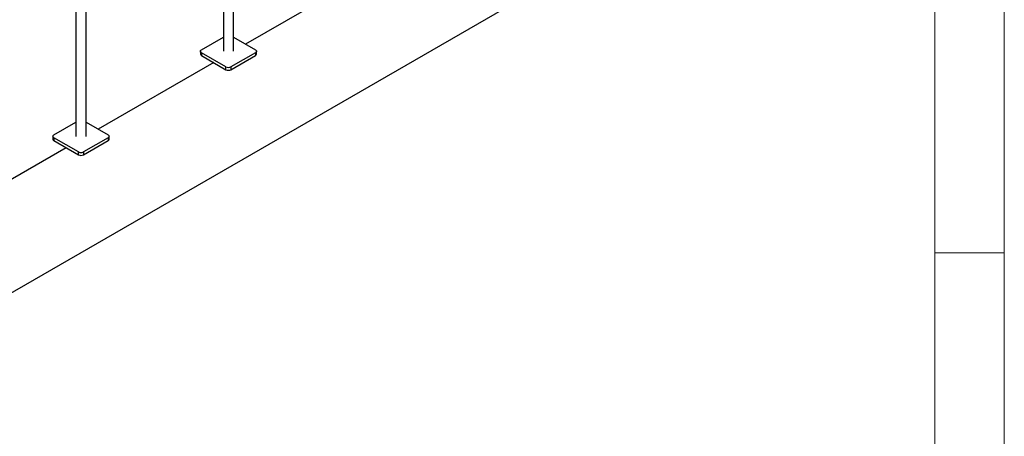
# Model space of a CAD drawing. Header units: millimetres. Extents: x 5 to 589, y 5 to 415.
# Tile 58 of 66: x 518 to 589, y 247 to 277. Entities that reach past the tile are written whole.
import ezdxf

# ---------------------------------------------------------------- set-up
doc = ezdxf.new("R2010")
doc.units = ezdxf.units.MM
doc.layers.add('TRAIT-FORT', color=4, linetype='Continuous', lineweight=25)

msp = doc.modelspace()

# ---------------------------------------------------------------- linework, layer by layer
at = {"color": 7, "linetype": 'Continuous', "lineweight": 18}
for p, q in [((589, 5), (589, 415)), ((584, 10), (584, 410)), ((584, 260), (589, 260))]:
    msp.add_line(p, q, dxfattribs=at)
at = {"layer": 'TRAIT-FORT', "color": 4, "linetype": 'Continuous', "lineweight": 25}
for p, q in [((532.81741, 291.61198), (532.81741, 274.49594)), ((532.81741, 291.61198), (532.81741, 274.49594)), ((532.81741, 291.61198), (532.81741, 274.49594)), ((533.54241, 274.49594), (533.54241, 291.61198)), ((533.54241, 274.49594), (533.54241, 291.61198)), ((533.54241, 274.49594), (533.54241, 291.61198)), ((501.3601, 247.75722), (575.60632, 290.61864)), ((522.21081, 285.48892), (522.21081, 268.37288)), ((522.21081, 285.48892), (522.21081, 268.37288)), ((522.21081, 285.48892), (522.21081, 268.37288)), ((522.93581, 268.37288), (522.93581, 285.48892)), ((522.93581, 268.37288), (522.93581, 285.48892)), ((522.93581, 268.37288), (522.93581, 285.48892)), ((542.72585, 279.80256), (534.41738, 275.00618)), ((531.23537, 274.59799), (532.81741, 275.51129)), ((533.54241, 275.51129), (535.12445, 274.59799)), ((531.16214, 274.49594), (531.16214, 274.29181)), ((531.16214, 274.49594), (531.16214, 274.29181)), ((531.16214, 274.49594), (531.16214, 274.29181)), ((533.00313, 273.37338), (531.23537, 274.39389)), ((531.23537, 274.39389), (531.23537, 274.18976)), ((531.23537, 274.18976), (533.00313, 273.16925)), ((535.12445, 274.39389), (533.35669, 273.37338)), ((533.35669, 273.16925), (535.12445, 274.18976)), ((535.12445, 274.39389), (535.12445, 274.18976)), ((535.19768, 274.29181), (535.19768, 274.49594)), ((535.19768, 274.29181), (535.19768, 274.49594)), ((535.19768, 274.29181), (535.19768, 274.49594)), ((532.11925, 273.6795), (523.81077, 268.88312)), ((533.00313, 273.16925), (533.00313, 273.37338)), ((533.35669, 273.37338), (533.35669, 273.16925)), ((520.62876, 268.47493), (522.21081, 269.38823)), ((522.93581, 269.38823), (524.51785, 268.47493)), ((520.55554, 268.37288), (520.55554, 268.16875)), ((520.55554, 268.37288), (520.55554, 268.16875)), ((520.55554, 268.37288), (520.55554, 268.16875)), ((522.39653, 267.25032), (520.62876, 268.27083)), ((520.62876, 268.27083), (520.62876, 268.0667)), ((520.62876, 268.0667), (522.39653, 267.04619)), ((524.51785, 268.27083), (522.75008, 267.25032)), ((522.75008, 267.04619), (524.51785, 268.0667)), ((524.51785, 268.27083), (524.51785, 268.0667)), ((524.59108, 268.16875), (524.59108, 268.37288)), ((524.59108, 268.16875), (524.59108, 268.37288)), ((524.59108, 268.16875), (524.59108, 268.37288)), ((521.51265, 267.55644), (513.20417, 262.76006)), ((522.39653, 267.04619), (522.39653, 267.25032)), ((522.75008, 267.25032), (522.75008, 267.04619))]:
    msp.add_line(p, q, dxfattribs=at)
at = {"layer": 'TRAIT-FORT', "color": 4, "linetype": 'Continuous', "lineweight": 25, "flags": 128}
for points in [[(531.23537, 274.39389), (531.20428, 274.41576), (531.18117, 274.44071), (531.16695, 274.46779), (531.16214, 274.49594), (531.16695, 274.5241), (531.18117, 274.55117), (531.20428, 274.57612), (531.23537, 274.59799)], [(531.23537, 274.39389), (531.20428, 274.41576), (531.18117, 274.44071), (531.16695, 274.46779), (531.16214, 274.49594), (531.16695, 274.5241), (531.18117, 274.55117), (531.20428, 274.57612), (531.23537, 274.59799)], [(531.23537, 274.39389), (531.20428, 274.41576), (531.18117, 274.44071), (531.16695, 274.46779), (531.16214, 274.49594), (531.16695, 274.5241), (531.18117, 274.55117), (531.20428, 274.57612), (531.23537, 274.59799)], [(535.12445, 274.59799), (535.15554, 274.57612), (535.17865, 274.55117), (535.19287, 274.5241), (535.19768, 274.49594), (535.19287, 274.46779), (535.17865, 274.44071), (535.15554, 274.41576), (535.12445, 274.39389)], [(535.12445, 274.59799), (535.15554, 274.57612), (535.17865, 274.55117), (535.19287, 274.5241), (535.19768, 274.49594), (535.19287, 274.46779), (535.17865, 274.44071), (535.15554, 274.41576), (535.12445, 274.39389)], [(535.12445, 274.59799), (535.15554, 274.57612), (535.17865, 274.55117), (535.19287, 274.5241), (535.19768, 274.49594), (535.19287, 274.46779), (535.17865, 274.44071), (535.15554, 274.41576), (535.12445, 274.39389)], [(520.62876, 268.27083), (520.59767, 268.2927), (520.57457, 268.31765), (520.56034, 268.34473), (520.55554, 268.37288), (520.56034, 268.40104), (520.57457, 268.42811), (520.59767, 268.45306), (520.62876, 268.47493)], [(520.62876, 268.27083), (520.59767, 268.2927), (520.57457, 268.31765), (520.56034, 268.34473), (520.55554, 268.37288), (520.56034, 268.40104), (520.57457, 268.42811), (520.59767, 268.45306), (520.62876, 268.47493)], [(520.62876, 268.27083), (520.59767, 268.2927), (520.57457, 268.31765), (520.56034, 268.34473), (520.55554, 268.37288), (520.56034, 268.40104), (520.57457, 268.42811), (520.59767, 268.45306), (520.62876, 268.47493)], [(524.51785, 268.47493), (524.54894, 268.45306), (524.57204, 268.42811), (524.58627, 268.40104), (524.59108, 268.37288), (524.58627, 268.34473), (524.57204, 268.31765), (524.54894, 268.2927), (524.51785, 268.27083)], [(524.51785, 268.47493), (524.54894, 268.45306), (524.57204, 268.42811), (524.58627, 268.40104), (524.59108, 268.37288), (524.58627, 268.34473), (524.57204, 268.31765), (524.54894, 268.2927), (524.51785, 268.27083)], [(524.51785, 268.47493), (524.54894, 268.45306), (524.57204, 268.42811), (524.58627, 268.40104), (524.59108, 268.37288), (524.58627, 268.34473), (524.57204, 268.31765), (524.54894, 268.2927), (524.51785, 268.27083)]]:
    msp.add_lwpolyline(points, dxfattribs=at)
at = {"layer": 'TRAIT-FORT', "color": 4, "linetype": 'Continuous', "lineweight": 25}
for centre, radius, start, end in [((531.28726, 274.30428), 0.12573, 185.6947993, 245.6253417), ((535.07256, 274.30428), 0.12573, 294.3746583, 354.3052007), ((533.17991, 273.71456), 0.38426, 242.6096722, 297.3903278), ((533.17991, 273.51042), 0.38426, 242.6096722, 297.3903278), ((520.68066, 268.18122), 0.12573, 185.6947993, 245.6253417), ((524.46596, 268.18122), 0.12573, 294.3746583, 354.3052007), ((522.57331, 267.5915), 0.38426, 242.6096722, 297.3903278), ((522.57331, 267.38736), 0.38426, 242.6096722, 297.3903278)]:
    msp.add_arc(centre, radius, start, end, dxfattribs=at)

doc.saveas('drawing.dxf')
